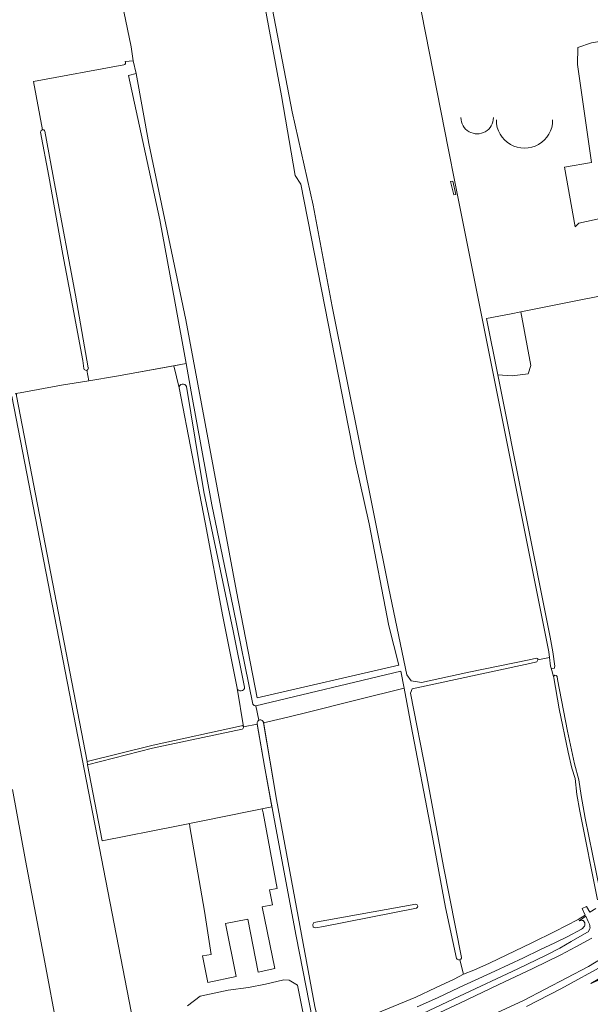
# Model space of a CAD drawing. Header units: metres. Extents: x 209813 to 223847, y 571801 to 587119.
# Tile 207 of 256: x 217443 to 217762, y 576282 to 576831. Entities that reach past the tile are written whole.
import ezdxf

# ---------------------------------------------------------------- set-up
doc = ezdxf.new("R2010")
doc.units = ezdxf.units.M
for name, color, linetype, lineweight in [('B-RO-GR-BOS_GEMENGD-GV', 8, 'Continuous', 0), ('B-RO-GR-GRAS-GV', 8, 'Continuous', 0), ('B-RO-GR-GROENVOORZIENING-GV', 8, 'Continuous', 0), ('B-RO-GR-HOUTWAL-GV', 8, 'Continuous', 0), ('B-RO-OG-BEBOUWING_OPSLAGTANK-GV', 8, 'Continuous', 0), ('B-RO-OG-WATER_GREPPEL-GV', 8, 'Continuous', 0), ('B-RO-OG-WEG-GV', 8, 'Continuous', 0)]:
    doc.layers.add(name, color=color, linetype=linetype, lineweight=lineweight)

msp = doc.modelspace()

# ---------------------------------------------------------------- linework, layer by layer
at = {"layer": 'B-RO-GR-BOS_GEMENGD-GV', "flags": 128}
for points in [[(217501.335, 576806.072), (217450.889, 576796.715), (217455.847, 576769.802)], [(217501.335, 576806.072), (217450.889, 576796.715), (217455.847, 576769.802)], [(217508.247, 576801.275), (217506.549, 576808.288), (217502.109, 576807.818)], [(217508.247, 576801.275), (217506.549, 576808.288), (217502.109, 576807.818)], [(217480.586, 576635.508), (217481.728, 576629.688), (217497.3, 576632.17), (217536.139, 576639.344), (217530.056, 576672.969), (217521.372, 576719.5), (217503.842, 576800.044), (217508.247, 576801.275)], [(217480.586, 576635.508), (217481.728, 576629.688), (217497.3, 576632.17), (217536.139, 576639.344), (217530.056, 576672.969), (217521.372, 576719.5), (217503.842, 576800.044), (217508.247, 576801.275)], [(217457.289, 576769.015), (217462.999, 576737.75), (217474.284, 576677.406), (217481.493, 576636.911)], [(217457.289, 576769.015), (217462.999, 576737.75), (217474.284, 576677.406), (217481.493, 576636.911)], [(217579.313, 576439.04), (217579.365, 576438.733), (217589.71, 576441.07), (217601.355, 576443.915), (217631.61, 576451.61), (217657.833, 576458.027), (217656.025, 576467.64), (217575.132, 576448.236)], [(217579.313, 576439.04), (217579.365, 576438.733), (217589.71, 576441.07), (217601.355, 576443.915), (217631.61, 576451.61), (217657.833, 576458.027), (217656.025, 576467.64), (217575.132, 576448.236)]]:
    msp.add_lwpolyline(points, dxfattribs=at)
at = {"layer": 'B-RO-GR-BOS_GEMENGD-GV'}
for points in [[(217502.109, 576807.818, -0.5480058), (217501.335, 576806.072)], [(217502.109, 576807.818, -0.5480058), (217501.335, 576806.072)], [(217455.847, 576769.802, -0.36441), (217457.289, 576769.015)], [(217455.847, 576769.802, -0.36441), (217457.289, 576769.015)]]:
    msp.add_lwpolyline(points, format="xyb", dxfattribs=at)
at = {"layer": 'B-RO-GR-GRAS-GV', "flags": 128}
for points in [[(217739.025, 576475.284), (217738.658, 576478.449), (217699.774, 576672.854), (217685.474, 576744.497), (217683.494, 576754.838), (217682.672, 576758.508), (217665.545, 576845.761), (217662.834, 576859.352)], [(217794.051, 576858.196), (217797.147, 576824.112), (217762.486, 576818.238), (217754.952, 576815.781), (217754.721, 576806.248), (217762.617, 576751.595), (217747.473, 576748.955), (217753.414, 576715.586), (217755.407, 576717.729), (217787.951, 576724.74), (217790.133, 576723.418), (217797.939, 576684.259), (217796.748, 576682.804), (217723.029, 576668.134)], [(217501.318, 576835.727), (217505.438, 576815.988), (217506.549, 576808.288), (217508.247, 576801.275), (217515.359, 576762.171), (217536.024, 576663.692), (217564.175, 576511.981), (217575.744, 576452.776), (217654.911, 576470.95), (217649.331, 576492.886), (217638.354, 576549.802), (217630.731, 576583.821), (217600.146, 576739.327), (217596.98, 576744.32), (217589.41, 576788.743), (217578.864, 576846.056)], [(217584.293, 576836.954), (217595.346, 576779.805), (217607.086, 576727.601), (217617.638, 576671.125), (217649.348, 576513.794), (217659.379, 576465.521), (217661.822, 576462.215), (217667.633, 576461.229), (217693.984, 576466.948), (217727.758, 576473.833), (217731.726, 576474.786), (217732.467, 576474.627), (217732.646, 576473.977)], [(217568.126, 576436.427), (217564.563, 576458.136), (217561.128, 576475.781), (217556.674, 576498.17), (217546.718, 576550.631), (217532.169, 576625.685), (217529.334, 576638.087), (217497.3, 576632.17), (217481.728, 576629.688)], [(217481.728, 576629.688), (217466.56, 576627.27), (217443.36, 576622.96), (217440.877, 576622.546), (217441.279, 576622.068), (217441.388, 576621.329), (217480.75, 576417.054), (217517.612, 576426.224), (217566.965, 576437.142)], [(217710.157, 576632.901), (217739.394, 576486.627), (217741.017, 576478.297), (217741.97, 576470.359), (217741.748, 576469.103), (217740.014, 576469.268)], [(217487.782, 576205.788), (217486.93, 576208.78), (217489.7, 576209.74), (217491.375, 576204.193), (217493.48, 576205.1), (217493.77, 576205.38), (217514.87, 576219.79), (217515.51, 576220.25), (217515.76, 576220.48), (217516.05, 576220.85), (217516.19, 576221.08), (217516.28, 576221.34), (217516.29, 576221.6), (217516.264, 576221.893), (217438.702, 576621.021)], [(217765.888, 576339.983), (217756.08, 576389.45), (217754.413, 576398.776), (217753.328, 576407.607), (217751.532, 576413.394), (217749.439, 576422.413), (217744.521, 576446.481), (217741.443, 576463.873), (217741.391, 576464.683), (217740.014, 576469.268), (217739.603, 576470.298), (217739.025, 576475.284), (217732.646, 576473.977)], [(217732.646, 576473.977), (217732.035, 576472.717), (217728.013, 576471.844), (217725.472, 576471.303), (217662.364, 576457.778), (217661.342, 576455.298), (217670.551, 576408.743), (217679.925, 576358.488), (217689.982, 576307.778)], [(217741.391, 576464.683), (217742.088, 576465.265), (217742.8, 576465.122), (217743.32, 576464.682), (217743.556, 576463.002), (217749.202, 576434.079), (217753.078, 576415.781), (217755.485, 576406.954), (217756.722, 576398.102), (217758.953, 576385.471), (217767.258, 576345.317)], [(217687.211, 576307.254), (217681.037, 576335.698), (217673.172, 576377.824), (217661.788, 576437.006), (217657.833, 576458.027), (217631.61, 576451.61), (217601.355, 576443.915), (217589.71, 576441.07), (217579.365, 576438.733), (217586.633, 576395.983), (217608.076, 576280.319), (217611.677, 576264.645), (217614.922, 576265.442), (217632.702, 576272.625), (217664.372, 576285.682), (217675.405, 576290.802), (217685.843, 576295.604), (217691.035, 576298.524), (217689.061, 576306.51)], [(217583.978, 576391.843), (217579.827, 576414.607), (217575.859, 576437.939), (217568.126, 576436.427)], [(217567.394, 576435.277), (217517.396, 576424.528), (217481.09, 576415.29), (217489.268, 576372.852), (217530.8, 576381.12), (217546.44, 576384.12), (217583.978, 576391.843)], [(217439.091, 576401.58), (217446.431, 576361.879), (217457.221, 576305.201), (217464.158, 576268.326), (217464.576, 576264.625), (217464.59, 576264.15), (217469.78, 576240.33), (217477.352, 576202.431)], [(217537.936, 576382.489), (217538.182, 576380.613), (217546.332, 576333.571), (217550.149, 576309.365), (217545.232, 576308.632), (217548.305, 576293.851), (217564.051, 576297.164), (217558.167, 576326.667), (217570.559, 576329.138), (217576.443, 576299.635), (217585.579, 576301.613), (217578.627, 576336.017), (217584.27, 576337.157), (217582.727, 576345.434), (217586.961, 576346.237), (217579.128, 576388.433), (217578.623, 576390.741)], [(217691.035, 576298.524), (217696.851, 576300.621), (217705.583, 576304.643), (217729.263, 576315.914), (217742.095, 576322.238), (217755.007, 576328.879), (217758.949, 576331.286), (217757.401, 576335.017), (217759.783, 576336.155), (217761.611, 576333.023), (217765.021, 576335.017)], [(217604.642, 576260.457), (217598.296, 576292.221), (217593.729, 576295.158), (217590.742, 576295.282), (217580.454, 576292.924), (217571.013, 576291.08), (217559.515, 576289.485), (217544.004, 576286.103), (217536.966, 576280.678)]]:
    msp.add_lwpolyline(points, dxfattribs=at)
for points in [[(217686.811, 576733.691), (217685.594, 576733.427), (217683.689, 576740.888), (217685.118, 576741.1)], [(217710.157, 576632.901), (217718.222, 576632.482), (217727.112, 576633.594), (217728.699, 576638.197), (217723.029, 576668.134), (217717.637, 576667.061), (217703.865, 576664.381)], [(217607.35, 576327.313), (217664.466, 576337.464), (217664.872, 576337.344), (217665.198, 576337.121), (217665.388, 576336.704), (217665.445, 576336.361), (217665.371, 576335.908), (217665.24, 576335.576), (217664.836, 576335.283), (217612.804, 576325.073), (217608.564, 576324.319), (217607.152, 576324.704), (217606.794, 576326.195)]]:
    msp.add_lwpolyline(points, close=True, dxfattribs=at)
at = {"layer": 'B-RO-GR-GRAS-GV'}
msp.add_lwpolyline([(217568.126, 576436.427, -0.4183649), (217567.394, 576435.277)], format="xyb", dxfattribs=at)
msp.add_arc((217688.531, 576307.863), 1.453, 204.7766, 355.23383, dxfattribs=at)
at = {"layer": 'B-RO-GR-GROENVOORZIENING-GV', "flags": 128}
msp.add_lwpolyline([(217856.212, 576346.237), (217853.805, 576344.576), (217839.869, 576335.967), (217818.351, 576321.932), (217805.357, 576314.469), (217791.36, 576306.391), (217779.631, 576300.73), (217762.238, 576293.186), (217774.515, 576300.443), (217793.731, 576312.519), (217817.963, 576327.813), (217836.256, 576339.324), (217852.324, 576350.133), (217854.001, 576351.345), (217851.793, 576356.445), (217846.373, 576353.01), (217829.808, 576340.168), (217821.152, 576334.494), (217801.243, 576322.184), (217792.994, 576317.02), (217770.569, 576303.994), (217745.37, 576290.299), (217726.172, 576280.424)], dxfattribs=at)
at = {"layer": 'B-RO-GR-HOUTWAL-GV', "flags": 128}
for points in [[(217573.464, 576449.193), (217562.321, 576503.046), (217550.538, 576560.339), (217538.999, 576623.53), (217536.139, 576639.344), (217529.334, 576638.087), (217532.169, 576625.685)], [(217564.563, 576458.136), (217568.126, 576436.427), (217575.859, 576437.939), (217575.804, 576438.261)], [(217576.73, 576440.184), (217575.132, 576448.236)]]:
    msp.add_lwpolyline(points, dxfattribs=at)
at = {"layer": 'B-RO-GR-HOUTWAL-GV'}
msp.add_lwpolyline([(217575.132, 576448.236, -0.3693872), (217573.464, 576449.193)], format="xyb", dxfattribs=at)
at = {"layer": 'B-RO-OG-BEBOUWING_OPSLAGTANK-GV'}
for points in [[(217689.597, 576776.572, 1.0000551), (217707.762, 576776.572)], [(217709.383, 576775.232, 1.0000954), (217740.824, 576775.232)]]:
    msp.add_lwpolyline(points, format="xyb", dxfattribs=at)
at = {"layer": 'B-RO-OG-WATER_GREPPEL-GV'}
for points in [[(217455.847, 576769.802, 0.3839805), (217454.83, 576768.428)], [(217479.031, 576636.493, 0.9699436), (217481.501, 576636.86)], [(217536.296, 576626.417, 0.8581989), (217532.169, 576625.685)], [(217564.563, 576458.136, 0.8893259), (217568.768, 576458.64)], [(217568.126, 576436.427, 0.4178639), (217566.965, 576437.142)], [(217579.313, 576439.04, 0.9552674), (217575.796, 576438.312)]]:
    msp.add_lwpolyline(points, format="xyb", dxfattribs=at)
at = {"layer": 'B-RO-OG-WATER_GREPPEL-GV', "flags": 128}
for points in [[(217454.83, 576768.428), (217459.461, 576743.821), (217467.208, 576700.082), (217472.664, 576671.673), (217478.368, 576640.969), (217479.031, 576636.493)], [(217532.169, 576625.685), (217546.718, 576550.631), (217556.674, 576498.17), (217561.128, 576475.781), (217564.563, 576458.136)], [(217568.768, 576458.64), (217562.388, 576490.038), (217545.95, 576567.723), (217536.296, 576626.417)], [(217566.965, 576437.142), (217517.612, 576426.224), (217480.75, 576417.054), (217481.09, 576415.29), (217517.396, 576424.528), (217567.394, 576435.277)], [(217575.804, 576438.261), (217579.827, 576414.607), (217586.128, 576380.055), (217597.526, 576319.639), (217608.505, 576263.6)], [(217610.51, 576260.63), (217610.48, 576261.11), (217610.49, 576261.47), (217610.68, 576262.24), (217611.03, 576262.75), (217611.55, 576263.14), (217611.97, 576263.37), (217608.076, 576280.319), (217586.633, 576395.983), (217579.313, 576439.04)]]:
    msp.add_lwpolyline(points, dxfattribs=at)
at = {"layer": 'B-RO-OG-WEG-GV', "flags": 128}
for points in [[(217654.98, 576270.17), (217688.85, 576286.15), (217721.29, 576301.36), (217737.2, 576308.99), (217744.8, 576312.99), (217751.08, 576316.62), (217759.89, 576321.63), (217760.6, 576322.09), (217761.46, 576323.42), (217761.6, 576323.85), (217761.71, 576324.31), (217761.69, 576324.87), (217761.61, 576325.59), (217761.43, 576326.3), (217760.74, 576327.84), (217759.298, 576330.813), (217755.65, 576328.12), (217757.24, 576328.45), (217757.88, 576328.41), (217758.13, 576328.28), (217758.76, 576327.02), (217758.81, 576326.32), (217758.76, 576325.84), (217758.56, 576325.21), (217758.33, 576324.85), (217757.46, 576324), (217756.91, 576323.62), (217749.29, 576319.43), (217741.99, 576315.94), (217733.65, 576311.99), (217724.48, 576307.52), (217708.56, 576300.16), (217688.67, 576291.01), (217676.55, 576285.27), (217665.14, 576280.26)], [(217762.63, 576318.51), (217753.77, 576313.62), (217745.34, 576309.18), (217729.83, 576301.54), (217710.43, 576292.39), (217688.93, 576282.31), (217663.52, 576270.43)], [(217695.138, 576270.097), (217724.59, 576283.783), (217760.934, 576302.641), (217772.8, 576310.001)]]:
    msp.add_lwpolyline(points, dxfattribs=at)

doc.saveas('drawing.dxf')
